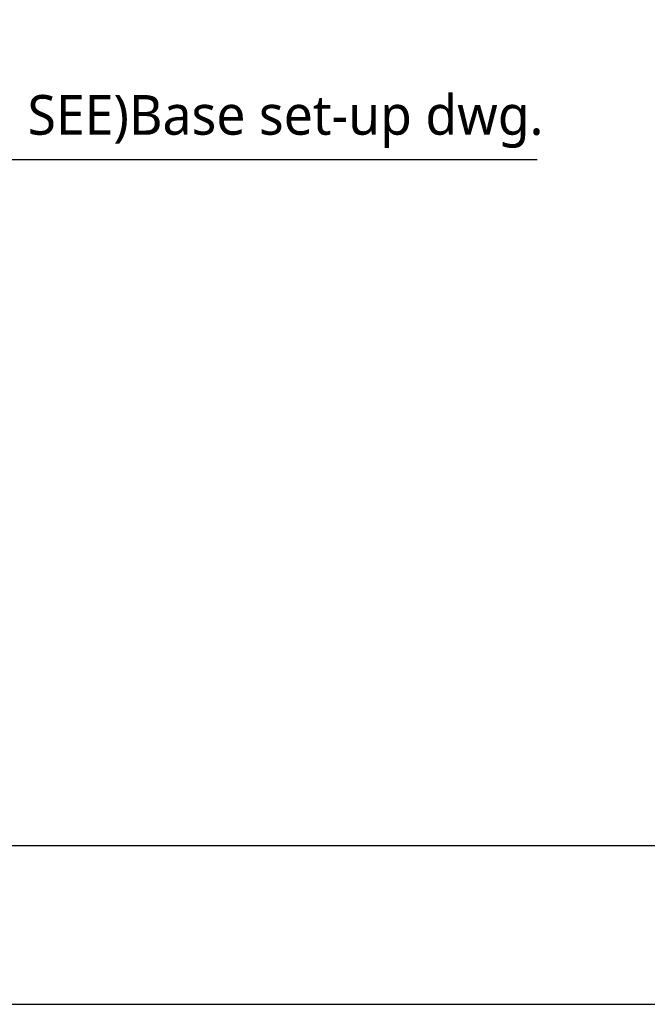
# Model space of a CAD drawing. Header units: millimetres. Extents: x 0 to 7374, y 0 to 4200.
# Tile 19 of 256: x 2212 to 2765, y 0 to 868. Entities that reach past the tile are written whole.
import ezdxf
from ezdxf.enums import TextEntityAlignment as Align

# ---------------------------------------------------------------- set-up
doc = ezdxf.new("R2010")
doc.units = ezdxf.units.MM
doc.header["$LTSCALE"] = 0.2
doc.layers.add('10_Drawing Template', color=2, linetype='Continuous')
doc.styles.add('Rainbow-2.5 Style', font='malgunsl.ttf')
doc.styles.add('Rainbow-4.0 Style', font='malgunsl.ttf')
doc.dimstyles.new('Rainbow-4.0 Style', dxfattribs={"dimtxt": 3.5, "dimasz": 2.5, "dimexe": 1, "dimexo": 1, "dimgap": 1, "dimtad": 1, "dimdsep": 46, "dimtxsty": 'Rainbow-4.0 Style', "dimcen": 0, "dimclrd": 251, "dimclre": 251, "dimclrt": 7, "dimazin": 3, "dimtp": 0.1, "dimtm": 0.1, "dimtfac": 0.61, "dimtmove": 0, "dimatfit": 3, "dimfxl": 1, "dimlwd": -1, "dimlwe": -1, "dimarcsym": 1})

# ---------------------------------------------------------------- blocks, each defined once
blk = doc.blocks.new('A$Cf13cdfad')
blk.add_lwpolyline([(0, 0), (594, 0), (594, 420), (0, 420)], close=True)
at = {"layer": '10_Drawing Template'}
blk.add_lwpolyline([(14, 14), (580, 14), (580, 406), (14, 406)], close=True, dxfattribs=at)
at = {"style": 'Rainbow-2.5 Style'}
for tag, p in [('품명', (525.55, 77.113)), ('품번', (513.175, 64.738)), ('리비전', (567.625, 64.738)), ('제도', (540.754, 52.186)), ('제도일자', (567.625, 52.186)), ('스케일', (481, 48.65)), ('재질', (508.579, 48.65)), ('검토', (540.754, 42.286)), ('검토일자', (567.625, 42.286)), ('승인', (540.754, 32.386)), ('승인일자', (567.625, 32.386)), ('참조', (508.579, 28.85)), ('페이지', (540.754, 22.486))]:
    blk.add_attdef(tag, text='', height=3.536, dxfattribs=at).set_placement(p, align=Align.MIDDLE_CENTER)

msp = doc.modelspace()

# ---------------------------------------------------------------- block references
at = {"xscale": 10, "yscale": 10, "zscale": 10}
msp.add_blockref('A$Cf13cdfad', (0, 0), dxfattribs=at)

# ---------------------------------------------------------------- texts
at = {"insert": (2218.803, 754.777), "char_height": 35, "attachment_point": 7, "style": 'Rainbow-4.0 Style'}
msp.add_mtext('SEE)Base set-up dwg.', dxfattribs=at)

# ---------------------------------------------------------------- leaders
at = {"annotation_type": 0, "has_hookline": 1, "hookline_direction": 0, "text_width": 449.218}
msp.add_leader([(2036.257, 556.257), (2183.803, 744.777), (2208.803, 744.777)], dimstyle='Rainbow-4.0 Style', override={"dimscale": 10, "dimgap": 1, "dimtad": 1}, dxfattribs=at)

doc.saveas('drawing.dxf')
